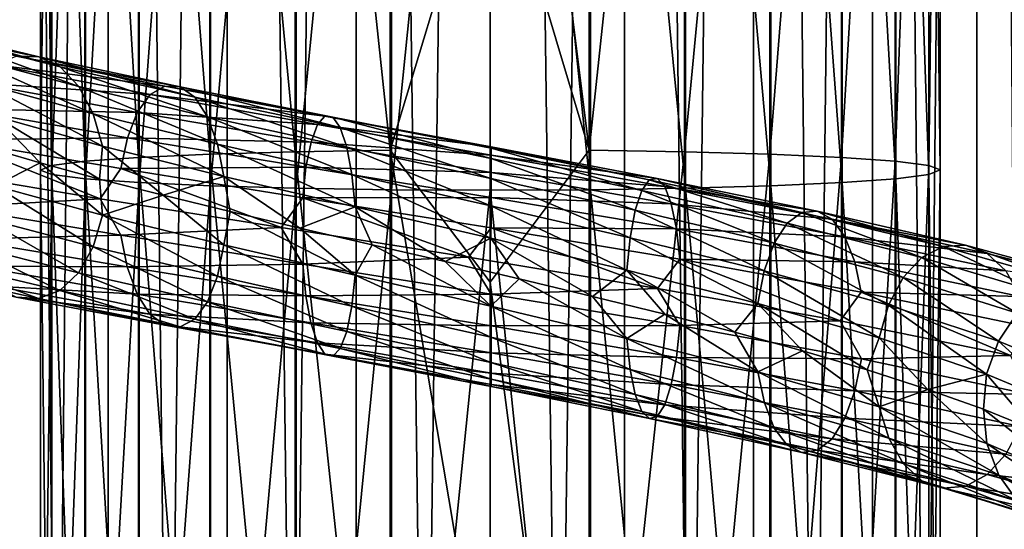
# Model space of a CAD drawing. Header units: metres. Extents: x -40 to 117, y -433 to 89.
# Tile 177 of 256: x -9 to 10, y -210 to -200. Entities that reach past the tile are written whole.
import ezdxf

# ---------------------------------------------------------------- set-up
doc = ezdxf.new("R2010")
doc.units = ezdxf.units.M
doc.layers.add('solid_506114_24501146', color=7, linetype='CONTINUOUS')
doc.layers.add('solid_506114_24501146_02', color=7, linetype='CONTINUOUS')

msp = doc.modelspace()

# ---------------------------------------------------------------- linework, layer by layer
at = {"layer": 'solid_506114_24501146'}
for points in [[(0, -315.351715, 287.333771), (0, -120.55674, 252.986145), (-2.536174, -120.600121, 252.740158)], [(2.536174, -315.395081, 287.087769), (2.536174, -120.600121, 252.740158), (0, -120.55674, 252.986145)], [(2.536174, -315.395081, 287.087769), (0, -120.55674, 252.986145), (0, -315.351715, 287.333771)], [(-4.974885, -315.52356, 286.359222), (-4.974885, -120.728577, 252.011612), (-7.222413, -120.937187, 250.828537)], [(-2.536174, -315.395081, 287.087769), (-2.536174, -120.600121, 252.740158), (-4.974885, -120.728577, 252.011612)], [(-4.974885, -315.52356, 286.359222), (-2.536174, -315.395081, 287.087769), (-4.974885, -120.728577, 252.011612)], [(-2.536174, -315.395081, 287.087769), (0, -315.351715, 287.333771), (-2.536174, -120.600121, 252.740158)], [(4.974885, -315.52356, 286.359222), (4.974885, -120.728577, 252.011612), (2.536174, -120.600121, 252.740158)], [(2.536174, -315.395081, 287.087769), (4.974885, -315.52356, 286.359222), (2.536174, -120.600121, 252.740158)], [(7.222413, -315.732147, 285.176147), (7.222413, -120.937187, 250.828537), (4.974885, -120.728577, 252.011612)], [(4.974885, -315.52356, 286.359222), (7.222413, -315.732147, 285.176147), (4.974885, -120.728577, 252.011612)], [(-7.222413, -315.732147, 285.176147), (-7.222413, -120.937187, 250.828537), (-9.192389, -121.217926, 249.236389)], [(-7.222413, -315.732147, 285.176147), (-4.974885, -315.52356, 286.359222), (-7.222413, -120.937187, 250.828537)], [(9.192389, -316.012909, 283.583984), (9.192389, -121.217926, 249.236389), (7.222413, -120.937187, 250.828537)], [(7.222413, -315.732147, 285.176147), (9.192389, -316.012909, 283.583984), (7.222413, -120.937187, 250.828537)], [(-9.192389, -316.012909, 283.583984), (-7.222413, -315.732147, 285.176147), (-9.192389, -121.217926, 249.236389)], [(-9.192389, -319.205383, 265.478516), (-9.192389, -124.410408, 231.13092), (-7.222413, -124.691147, 229.538757)], [(-7.222413, -319.486115, 263.886383), (-9.192389, -319.205383, 265.478516), (-7.222413, -124.691147, 229.538757)], [(-7.222413, -319.486115, 263.886383), (-7.222413, -124.691147, 229.538757), (-4.974885, -124.899757, 228.355682)], [(4.974885, -319.694733, 262.703278), (4.974885, -124.899757, 228.355682), (7.222413, -124.691147, 229.538757)], [(7.222413, -319.486115, 263.886383), (4.974885, -319.694733, 262.703278), (7.222413, -124.691147, 229.538757)], [(-4.974885, -319.694733, 262.703278), (-7.222413, -319.486115, 263.886383), (-4.974885, -124.899757, 228.355682)], [(-4.974885, -319.694733, 262.703278), (-4.974885, -124.899757, 228.355682), (-2.536174, -125.028221, 227.627151)], [(-2.536174, -319.823181, 261.974762), (-4.974885, -319.694733, 262.703278), (-2.536174, -125.028221, 227.627151)], [(-2.536174, -319.823181, 261.974762), (-2.536174, -125.028221, 227.627151), (0, -125.071594, 227.381149)], [(0, -319.866577, 261.72876), (0, -125.071594, 227.381149), (2.536174, -125.028221, 227.627151)], [(2.536174, -319.823181, 261.974762), (0, -319.866577, 261.72876), (2.536174, -125.028221, 227.627151)], [(2.536174, -319.823181, 261.974762), (2.536174, -125.028221, 227.627151), (4.974885, -124.899757, 228.355682)], [(4.974885, -319.694733, 262.703278), (2.536174, -319.823181, 261.974762), (4.974885, -124.899757, 228.355682)], [(0, -319.866577, 261.72876), (-2.536174, -319.823181, 261.974762), (0, -125.071594, 227.381149)], [(-6.634851, -203.452148, 996.284058), (-5.284738, -203.512497, 997.627563), (-5.284738, -185.295685, 997.133667)], [(-6.634851, -185.356018, 995.790161), (-6.634851, -203.452148, 996.284058), (-5.284738, -185.295685, 997.133667)], [(-5.284738, -203.512497, 997.627563), (-3.669097, -203.557816, 998.636841), (-3.669097, -185.250366, 998.142883)], [(-5.284738, -185.295685, 997.133667), (-5.284738, -203.512497, 997.627563), (-3.669097, -185.250366, 998.142883)], [(-3.669097, -203.557816, 998.636841), (-1.869106, -203.585846, 999.261108), (-1.869106, -185.222321, 998.76709)], [(-3.669097, -185.250366, 998.142883), (-3.669097, -203.557816, 998.636841), (-1.869106, -185.222321, 998.76709)], [(-1.869106, -203.585846, 999.261108), (0, -203.595245, 999.468994), (0, -185.213043, 998.974976)], [(-1.869106, -185.222321, 998.76709), (-1.869106, -203.585846, 999.261108), (0, -185.213043, 998.974976)], [(0, -185.213043, 998.974976), (1.891428, -203.585678, 999.256042), (1.891428, -185.22261, 998.762024)], [(0, -185.213043, 998.974976), (0, -203.595245, 999.468994), (1.891428, -203.585678, 999.256042)], [(1.891428, -185.22261, 998.762024), (3.68973, -203.557419, 998.626953), (3.68973, -185.250854, 998.132935)], [(1.891428, -185.22261, 998.762024), (1.891428, -203.585678, 999.256042), (3.68973, -203.557419, 998.626953)], [(3.68973, -185.250854, 998.132935), (5.302645, -203.511887, 997.613342), (5.302645, -185.296356, 997.119385)], [(3.68973, -185.250854, 998.132935), (3.68973, -203.557419, 998.626953), (5.302645, -203.511887, 997.613342)], [(5.302645, -185.296356, 997.119385), (6.649134, -203.45137, 996.266174), (6.649134, -185.356842, 995.772278)], [(5.302645, -185.296356, 997.119385), (5.302645, -203.511887, 997.613342), (6.649134, -203.45137, 996.266174)], [(-8.283906, -203.299149, 992.877502), (-7.651602, -203.379822, 994.673706), (-7.651602, -185.428329, 994.179871)], [(-8.283906, -185.508972, 992.383728), (-8.283906, -203.299149, 992.877502), (-7.651602, -185.428329, 994.179871)], [(-7.651602, -203.379822, 994.673706), (-6.634851, -203.452148, 996.284058), (-6.634851, -185.356018, 995.790161)], [(-7.651602, -185.428329, 994.179871), (-7.651602, -203.379822, 994.673706), (-6.634851, -185.356018, 995.790161)], [(-8.499992, -203.214172, 990.985596), (-8.283906, -203.299149, 992.877502), (-8.283906, -185.508972, 992.383728)], [(-8.499992, -185.593933, 990.491943), (-8.499992, -203.214172, 990.985596), (-8.283906, -185.508972, 992.383728)], [(-8.289004, -203.129166, 989.09314), (-8.499992, -203.214172, 990.985596), (-8.499992, -185.593933, 990.491943)], [(-8.289004, -185.678894, 988.599609), (-8.289004, -203.129166, 989.09314), (-8.499992, -185.593933, 990.491943)], [(-7.661542, -203.048401, 987.295166), (-8.289004, -203.129166, 989.09314), (-8.289004, -185.678894, 988.599609)], [(-7.661542, -185.759628, 986.801697), (-7.661542, -203.048401, 987.295166), (-8.289004, -185.678894, 988.599609)], [(-6.649134, -202.975937, 985.682068), (-7.661542, -203.048401, 987.295166), (-7.661542, -185.759628, 986.801697)], [(-6.649134, -185.832047, 985.18866), (-6.649134, -202.975937, 985.682068), (-7.661542, -185.759628, 986.801697)], [(-5.302645, -202.915421, 984.334839), (-6.649134, -202.975937, 985.682068), (-6.649134, -185.832047, 985.18866)], [(-5.302645, -185.892532, 983.841492), (-5.302645, -202.915421, 984.334839), (-6.649134, -185.832047, 985.18866)], [(6.634851, -185.83287, 985.170776), (5.284738, -202.91481, 984.320557), (5.284738, -185.893204, 983.827209)], [(6.634851, -185.83287, 985.170776), (6.634851, -202.975159, 985.664185), (5.284738, -202.91481, 984.320557)], [(7.651602, -185.760559, 986.781128), (6.634851, -202.975159, 985.664185), (6.634851, -185.83287, 985.170776)], [(7.651602, -185.760559, 986.781128), (7.651602, -203.047485, 987.274597), (6.634851, -202.975159, 985.664185)], [(-3.68973, -202.869888, 983.321167), (-5.302645, -202.915421, 984.334839), (-5.302645, -185.892532, 983.841492)], [(-3.68973, -185.938049, 982.827881), (-3.68973, -202.869888, 983.321167), (-5.302645, -185.892532, 983.841492)], [(-1.891428, -202.841614, 982.692078), (-3.68973, -202.869888, 983.321167), (-3.68973, -185.938049, 982.827881)], [(-1.891428, -185.966278, 982.198792), (-1.891428, -202.841614, 982.692078), (-3.68973, -185.938049, 982.827881)], [(-1.891428, -185.966278, 982.198792), (0, -196.584595, 982.469543), (-1.891428, -202.841614, 982.692078)], [(0, -187.845764, 982.113892), (1.869106, -185.966568, 982.193726), (1.869106, -202.841446, 982.687012)], [(3.669097, -185.938538, 982.817993), (1.869106, -202.841446, 982.687012), (1.869106, -185.966568, 982.193726)], [(3.669097, -185.938538, 982.817993), (3.669097, -202.869476, 983.311279), (1.869106, -202.841446, 982.687012)], [(5.284738, -185.893204, 983.827209), (3.669097, -202.869476, 983.311279), (3.669097, -185.938538, 982.817993)], [(5.284738, -185.893204, 983.827209), (5.284738, -202.91481, 984.320557), (3.669097, -202.869476, 983.311279)], [(0, -196.584595, 982.469543), (0, -187.845764, 982.113892), (1.869106, -202.841446, 982.687012)], [(-1.891428, -202.841614, 982.692078), (0, -196.584595, 982.469543), (0, -205.330551, 982.425781)], [(0, -205.330551, 982.425781), (0, -196.584595, 982.469543), (1.869106, -202.841446, 982.687012)], [(-8.533334, -201.073074, 979.697937), (-8.956126, -201.060852, 979.036072), (-11.440373, -200.492294, 980.986755)], [(-10.900307, -200.501114, 981.557007), (-8.533334, -201.073074, 979.697937), (-11.440373, -200.492294, 980.986755)], [(-8.128775, -201.264832, 980.328064), (-8.533334, -201.073074, 979.697937), (-10.900307, -200.501114, 981.557007)], [(-10.383531, -200.69133, 982.100037), (-8.128775, -201.264832, 980.328064), (-10.900307, -200.501114, 981.557007)], [(-7.777669, -201.634277, 980.87085), (-8.128775, -201.264832, 980.328064), (-10.383531, -200.69133, 982.100037)], [(-9.935036, -201.061111, 982.56781), (-7.777669, -201.634277, 980.87085), (-10.383531, -200.69133, 982.100037)], [(-7.50481, -202.150528, 981.287048), (-7.777669, -201.634277, 980.87085), (-9.935036, -201.061111, 982.56781)], [(-9.586492, -201.579422, 982.926453), (-7.50481, -202.150528, 981.287048), (-9.935036, -201.061111, 982.56781)], [(-8.956126, -201.060852, 979.036072), (-6.150393, -201.627258, 977.58783), (-9.361011, -201.22731, 978.399109)], [(-5.860051, -201.642975, 978.317505), (-6.150393, -201.627258, 977.58783), (-8.956126, -201.060852, 979.036072)], [(-8.533334, -201.073074, 979.697937), (-5.860051, -201.642975, 978.317505), (-8.956126, -201.060852, 979.036072)], [(-5.582229, -201.836823, 979.011963), (-5.860051, -201.642975, 978.317505), (-8.533334, -201.073074, 979.697937)], [(-8.128775, -201.264832, 980.328064), (-5.582229, -201.836823, 979.011963), (-8.533334, -201.073074, 979.697937)], [(-9.361011, -201.22731, 978.399109), (-6.428437, -201.78891, 976.885376), (-9.712729, -201.569427, 977.841736)], [(-6.150393, -201.627258, 977.58783), (-6.428437, -201.78891, 976.885376), (-9.361011, -201.22731, 978.399109)], [(-5.341117, -202.206818, 979.609924), (-5.582229, -201.836823, 979.011963), (-8.128775, -201.264832, 980.328064)], [(-7.777669, -201.634277, 980.87085), (-5.341117, -202.206818, 979.609924), (-8.128775, -201.264832, 980.328064)], [(-9.712729, -201.569427, 977.841736), (-6.669971, -202.125061, 976.270569), (-9.986374, -202.056931, 977.402771)], [(-6.428437, -201.78891, 976.885376), (-6.669971, -202.125061, 976.270569), (-9.712729, -201.569427, 977.841736)], [(-7.328373, -202.763657, 981.548401), (-7.50481, -202.150528, 981.287048), (-9.586492, -201.579422, 982.926453)], [(-9.361115, -202.19606, 983.151428), (-7.328373, -202.763657, 981.548401), (-9.586492, -201.579422, 982.926453)], [(-5.153738, -202.722183, 980.068359), (-5.341117, -202.206818, 979.609924), (-7.777669, -201.634277, 980.87085)], [(-7.50481, -202.150528, 981.287048), (-5.153738, -202.722183, 980.068359), (-7.777669, -201.634277, 980.87085)], [(-6.150393, -201.627258, 977.58783), (-3.123548, -202.19751, 976.692261), (-6.428437, -201.78891, 976.885376)], [(-2.976095, -202.216553, 977.463501), (-3.123548, -202.19751, 976.692261), (-6.150393, -201.627258, 977.58783)], [(-5.860051, -201.642975, 978.317505), (-2.976095, -202.216553, 977.463501), (-6.150393, -201.627258, 977.58783)], [(-2.835, -202.412796, 978.197205), (-2.976095, -202.216553, 977.463501), (-5.860051, -201.642975, 978.317505)], [(-5.582229, -201.836823, 979.011963), (-2.835, -202.412796, 978.197205), (-5.860051, -201.642975, 978.317505)], [(-6.428437, -201.78891, 976.885376), (-3.264756, -202.355087, 975.949402), (-6.669971, -202.125061, 976.270569)], [(-3.123548, -202.19751, 976.692261), (-3.264756, -202.355087, 975.949402), (-6.428437, -201.78891, 976.885376)], [(-2.712548, -202.784088, 978.828613), (-2.835, -202.412796, 978.197205), (-5.582229, -201.836823, 979.011963)], [(-5.341117, -202.206818, 979.609924), (-2.712548, -202.784088, 978.828613), (-5.582229, -201.836823, 979.011963)], [(-9.986374, -202.056931, 977.402771), (-6.857889, -202.605804, 975.786255), (-10.163758, -202.642487, 977.110657)], [(-6.669971, -202.125061, 976.270569), (-6.857889, -202.605804, 975.786255), (-9.986374, -202.056931, 977.402771)], [(-9.361115, -202.19606, 983.151428), (-9.544017, -202.772568, 983.475769), (-8.507205, -203.079239, 982.533325)], [(-9.361115, -202.19606, 983.151428), (-8.507205, -203.079239, 982.533325), (-7.38283, -203.385147, 981.703552)], [(-9.361115, -202.19606, 983.151428), (-7.38283, -203.385147, 981.703552), (-7.328373, -202.763657, 981.548401)], [(-5.032574, -203.333084, 980.35614), (-5.153738, -202.722183, 980.068359), (-7.50481, -202.150528, 981.287048)], [(-7.328373, -202.763657, 981.548401), (-5.032574, -203.333084, 980.35614), (-7.50481, -202.150528, 981.287048)], [(-6.669971, -202.125061, 976.270569), (-3.387422, -202.6866, 975.29895), (-6.857889, -202.605804, 975.786255)], [(-3.264756, -202.355087, 975.949402), (-3.387422, -202.6866, 975.29895), (-6.669971, -202.125061, 976.270569)], [(-2.617386, -203.299637, 979.312378), (-2.712548, -202.784088, 978.828613), (-5.341117, -202.206818, 979.609924)], [(-5.153738, -202.722183, 980.068359), (-2.617386, -203.299637, 979.312378), (-5.341117, -202.206818, 979.609924)], [(-3.123548, -202.19751, 976.692261), (0.015003, -202.777832, 976.381775), (-3.264756, -202.355087, 975.949402)], [(0.014294, -202.799713, 977.166931), (0.015003, -202.777832, 976.381775), (-3.123548, -202.19751, 976.692261)], [(-2.976095, -202.216553, 977.463501), (0.014294, -202.799713, 977.166931), (-3.123548, -202.19751, 976.692261)], [(0.013617, -202.998398, 977.91333), (0.014294, -202.799713, 977.166931), (-2.976095, -202.216553, 977.463501)], [(-2.835, -202.412796, 978.197205), (0.013617, -202.998398, 977.91333), (-2.976095, -202.216553, 977.463501)], [(-3.264756, -202.355087, 975.949402), (0.015681, -202.932373, 975.625061), (-3.387422, -202.6866, 975.29895)], [(0.015003, -202.777832, 976.381775), (0.015681, -202.932373, 975.625061), (-3.264756, -202.355087, 975.949402)], [(0.013028, -203.371552, 978.555176), (0.013617, -202.998398, 977.91333), (-2.835, -202.412796, 978.197205)], [(-2.712548, -202.784088, 978.828613), (0.013028, -203.371552, 978.555176), (-2.835, -202.412796, 978.197205)], [(-6.857889, -202.605804, 975.786255), (-6.979703, -203.184433, 975.463928), (-10.163758, -202.642487, 977.110657)], [(-6.857889, -202.605804, 975.786255), (-3.482858, -203.162415, 974.786133), (-6.979703, -203.184433, 975.463928)], [(-3.387422, -202.6866, 975.29895), (-3.482858, -203.162415, 974.786133), (-6.857889, -202.605804, 975.786255)], [(-10.163758, -202.642487, 977.110657), (-7.369199, -203.758606, 975.478943), (-10.515884, -203.228104, 977.184326)], [(-10.163758, -202.642487, 977.110657), (-6.979703, -203.184433, 975.463928), (-7.369199, -203.758606, 975.478943)], [(-9.362523, -203.511032, 983.115356), (-8.507205, -203.079239, 982.533325), (-9.544017, -202.772568, 983.475769)], [(-7.328373, -202.763657, 981.548401), (-7.38283, -203.385147, 981.703552), (-6.183871, -203.690979, 980.995483)], [(-7.328373, -202.763657, 981.548401), (-6.183871, -203.690979, 980.995483), (-5.032574, -203.333084, 980.35614)], [(-2.555851, -203.909653, 979.615662), (-2.617386, -203.299637, 979.312378), (-5.153738, -202.722183, 980.068359)], [(-5.032574, -203.333084, 980.35614), (-2.555851, -203.909653, 979.615662), (-5.153738, -202.722183, 980.068359)], [(-3.387422, -202.6866, 975.29895), (0.01627, -203.260849, 974.961914), (-3.482858, -203.162415, 974.786133)], [(0.015681, -202.932373, 975.625061), (0.01627, -203.260849, 974.961914), (-3.387422, -202.6866, 975.29895)], [(0.012571, -203.888245, 979.046265), (0.013028, -203.371552, 978.555176), (-2.712548, -202.784088, 978.828613)], [(-2.617386, -203.299637, 979.312378), (0.012571, -203.888245, 979.046265), (-2.712548, -202.784088, 978.828613)], [(0.013617, -202.998398, 977.91333), (2.862184, -203.59906, 978.169556), (0.014294, -202.799713, 977.166931)], [(0.014294, -202.799713, 977.166931), (3.004632, -203.398117, 977.437378), (0.015003, -202.777832, 976.381775)], [(2.862184, -203.59906, 978.169556), (3.004632, -203.398117, 977.437378), (0.014294, -202.799713, 977.166931)], [(0.015003, -202.777832, 976.381775), (3.153499, -203.374146, 976.666504), (0.015681, -202.932373, 975.625061)], [(3.004632, -203.398117, 977.437378), (3.153499, -203.374146, 976.666504), (0.015003, -202.777832, 976.381775)], [(-6.649134, -202.975937, 985.682068), (-6.649134, -220.096741, 984.664856), (-7.661542, -203.048401, 987.295166)], [(-5.302645, -202.915421, 984.334839), (-5.302645, -219.91568, 983.32843), (-6.649134, -202.975937, 985.682068)], [(-5.302645, -219.91568, 983.32843), (-6.649134, -220.096741, 984.664856), (-6.649134, -202.975937, 985.682068)], [(-3.68973, -202.869888, 983.321167), (-3.68973, -219.779465, 982.322876), (-5.302645, -202.915421, 984.334839)], [(-3.68973, -219.779465, 982.322876), (-5.302645, -219.91568, 983.32843), (-5.302645, -202.915421, 984.334839)], [(-1.891428, -202.841614, 982.692078), (-1.891428, -219.694901, 981.698792), (-3.68973, -202.869888, 983.321167)], [(-1.891428, -219.694901, 981.698792), (-3.68973, -219.779465, 982.322876), (-3.68973, -202.869888, 983.321167)], [(-1.891428, -202.841614, 982.692078), (0, -205.330551, 982.425781), (0, -214.065384, 981.982788)], [(-1.891428, -202.841614, 982.692078), (0, -214.065384, 981.982788), (-1.891428, -219.694901, 981.698792)], [(0, -205.330551, 982.425781), (1.869106, -202.841446, 982.687012), (1.869106, -219.69429, 981.693787)], [(0.015681, -202.932373, 975.625061), (3.296061, -203.526978, 975.922974), (0.01627, -203.260849, 974.961914)], [(3.153499, -203.374146, 976.666504), (3.296061, -203.526978, 975.922974), (0.015681, -202.932373, 975.625061)], [(3.669097, -202.869476, 983.311279), (1.869106, -219.69429, 981.693787), (1.869106, -202.841446, 982.687012)], [(3.669097, -202.869476, 983.311279), (3.669097, -219.778183, 982.313049), (1.869106, -219.69429, 981.693787)], [(5.284738, -202.91481, 984.320557), (3.669097, -219.778183, 982.313049), (3.669097, -202.869476, 983.311279)], [(5.284738, -202.91481, 984.320557), (5.284738, -219.913803, 983.31427), (3.669097, -219.778183, 982.313049)], [(6.634851, -202.975159, 985.664185), (5.284738, -219.913803, 983.31427), (5.284738, -202.91481, 984.320557)], [(6.634851, -202.975159, 985.664185), (6.634851, -220.09436, 984.647156), (5.284738, -219.913803, 983.31427)], [(7.651602, -203.047485, 987.274597), (6.634851, -220.09436, 984.647156), (6.634851, -202.975159, 985.664185)], [(-9.362523, -203.511032, 983.115356), (-7.329476, -204.06752, 981.50824), (-8.507205, -203.079239, 982.533325)], [(-7.329476, -204.06752, 981.50824), (-7.38283, -203.385147, 981.703552), (-8.507205, -203.079239, 982.533325)], [(-8.289004, -203.129166, 989.09314), (-8.289004, -220.55513, 988.048645), (-8.499992, -203.214172, 990.985596)], [(-7.661542, -203.048401, 987.295166), (-7.661542, -220.313522, 986.265076), (-8.289004, -203.129166, 989.09314)], [(-7.661542, -220.313522, 986.265076), (-8.289004, -220.55513, 988.048645), (-8.289004, -203.129166, 989.09314)], [(-6.649134, -220.096741, 984.664856), (-7.661542, -220.313522, 986.265076), (-7.661542, -203.048401, 987.295166)], [(-3.482858, -203.162415, 974.786133), (-3.544723, -203.736282, 974.444641), (-6.979703, -203.184433, 975.463928)], [(-3.482858, -203.162415, 974.786133), (0.016728, -203.733887, 974.438599), (-3.544723, -203.736282, 974.444641)], [(0.01627, -203.260849, 974.961914), (0.016728, -203.733887, 974.438599), (-3.482858, -203.162415, 974.786133)], [(0.013028, -203.371552, 978.555176), (2.738558, -203.974396, 978.79834), (0.013617, -202.998398, 977.91333)], [(2.738558, -203.974396, 978.79834), (2.862184, -203.59906, 978.169556), (0.013617, -202.998398, 977.91333)], [(7.651602, -203.047485, 987.274597), (7.651602, -220.31076, 986.244629), (6.634851, -220.09436, 984.647156)], [(-10.515884, -203.228104, 977.184326), (-7.369199, -203.758606, 975.478943), (-10.164862, -203.915634, 977.071411)], [(-8.499992, -203.214172, 990.985596), (-8.499992, -220.809448, 989.925964), (-8.283906, -203.299149, 992.877502)], [(-8.289004, -220.55513, 988.048645), (-8.499992, -220.809448, 989.925964), (-8.499992, -203.214172, 990.985596)], [(-8.499992, -220.809448, 989.925964), (-8.283906, -221.063675, 991.802673), (-8.283906, -203.299149, 992.877502)], [(-8.283906, -203.299149, 992.877502), (-8.283906, -221.063675, 991.802673), (-7.651602, -203.379822, 994.673706)], [(-6.979703, -203.184433, 975.463928), (-3.951394, -204.301895, 974.388184), (-7.369199, -203.758606, 975.478943)], [(-6.979703, -203.184433, 975.463928), (-3.544723, -203.736282, 974.444641), (-3.951394, -204.301895, 974.388184)], [(-5.032574, -203.333084, 980.35614), (-6.183871, -203.690979, 980.995483), (-4.918438, -203.998703, 980.414246)], [(-5.032574, -203.333084, 980.35614), (-4.918438, -203.998703, 980.414246), (-3.596134, -204.31012, 979.963684)], [(-5.032574, -203.333084, 980.35614), (-3.596134, -204.31012, 979.963684), (-2.555851, -203.909653, 979.615662)], [(0.012276, -204.498642, 979.353455), (0.012571, -203.888245, 979.046265), (-2.617386, -203.299637, 979.312378)], [(-2.555851, -203.909653, 979.615662), (0.012276, -204.498642, 979.353455), (-2.617386, -203.299637, 979.312378)], [(0.01627, -203.260849, 974.961914), (3.419903, -203.854324, 975.270569), (0.016728, -203.733887, 974.438599)], [(3.296061, -203.526978, 975.922974), (3.419903, -203.854324, 975.270569), (0.01627, -203.260849, 974.961914)], [(-9.589111, -204.114304, 982.857056), (-7.506861, -204.663452, 981.209717), (-9.362523, -203.511032, 983.115356)], [(-7.506861, -204.663452, 981.209717), (-7.329476, -204.06752, 981.50824), (-9.362523, -203.511032, 983.115356)], [(-8.283906, -221.063675, 991.802673), (-7.651602, -221.305054, 993.584534), (-7.651602, -203.379822, 994.673706)], [(-7.651602, -203.379822, 994.673706), (-7.651602, -221.305054, 993.584534), (-6.634851, -203.452148, 996.284058)], [(-7.651602, -221.305054, 993.584534), (-6.634851, -221.521439, 995.182007), (-6.634851, -203.452148, 996.284058)], [(-7.329476, -204.06752, 981.50824), (-6.183871, -203.690979, 980.995483), (-7.38283, -203.385147, 981.703552)], [(-6.634851, -203.452148, 996.284058), (-6.634851, -221.521439, 995.182007), (-5.284738, -203.512497, 997.627563)], [(-6.634851, -221.521439, 995.182007), (-5.284738, -221.701981, 996.514771), (-5.284738, -203.512497, 997.627563)], [(-5.284738, -203.512497, 997.627563), (-5.284738, -221.701981, 996.514771), (-3.669097, -203.557816, 998.636841)], [(0.012571, -203.888245, 979.046265), (2.642483, -204.493042, 979.278564), (0.013028, -203.371552, 978.555176)], [(2.642483, -204.493042, 979.278564), (2.738558, -203.974396, 978.79834), (0.013028, -203.371552, 978.555176)], [(2.862184, -203.59906, 978.169556), (5.607601, -204.21962, 978.955566), (3.004632, -203.398117, 977.437378)], [(3.004632, -203.398117, 977.437378), (5.886685, -204.016891, 978.26416), (3.153499, -203.374146, 976.666504)], [(5.607601, -204.21962, 978.955566), (5.886685, -204.016891, 978.26416), (3.004632, -203.398117, 977.437378)], [(3.153499, -203.374146, 976.666504), (6.178347, -203.991837, 977.535278), (3.296061, -203.526978, 975.922974)], [(5.886685, -204.016891, 978.26416), (6.178347, -203.991837, 977.535278), (3.153499, -203.374146, 976.666504)], [(3.296061, -203.526978, 975.922974), (6.457655, -204.144501, 976.831299), (3.419903, -203.854324, 975.270569)], [(6.178347, -203.991837, 977.535278), (6.457655, -204.144501, 976.831299), (3.296061, -203.526978, 975.922974)], [(3.68973, -203.557419, 998.626953), (5.302645, -221.700104, 996.50061), (5.302645, -203.511887, 997.613342)], [(5.302645, -203.511887, 997.613342), (6.649134, -221.519058, 995.164246), (6.649134, -203.45137, 996.266174)], [(5.302645, -203.511887, 997.613342), (5.302645, -221.700104, 996.50061), (6.649134, -221.519058, 995.164246)], [(-7.329476, -204.06752, 981.50824), (-5.033332, -204.628677, 980.311829), (-6.183871, -203.690979, 980.995483)], [(-5.033332, -204.628677, 980.311829), (-4.918438, -203.998703, 980.414246), (-6.183871, -203.690979, 980.995483)], [(-5.284738, -221.701981, 996.514771), (-3.669097, -221.837601, 997.51593), (-3.669097, -203.557816, 998.636841)], [(-3.669097, -203.557816, 998.636841), (-3.669097, -221.837601, 997.51593), (-1.869106, -203.585846, 999.261108)], [(-3.669097, -221.837601, 997.51593), (-1.869106, -221.921478, 998.135193), (-1.869106, -203.585846, 999.261108)], [(-1.869106, -203.585846, 999.261108), (-1.869106, -221.921478, 998.135193), (0, -203.595245, 999.468994)], [(-1.869106, -221.921478, 998.135193), (0, -221.949493, 998.341431), (0, -203.595245, 999.468994)], [(0, -203.595245, 999.468994), (1.891428, -221.920868, 998.130188), (1.891428, -203.585678, 999.256042)], [(0, -203.595245, 999.468994), (0, -221.949493, 998.341431), (1.891428, -221.920868, 998.130188)], [(1.891428, -203.585678, 999.256042), (3.68973, -221.836319, 997.506104), (3.68973, -203.557419, 998.626953)], [(1.891428, -203.585678, 999.256042), (1.891428, -221.920868, 998.130188), (3.68973, -221.836319, 997.506104)], [(2.738558, -203.974396, 978.79834), (5.365393, -204.597244, 979.548279), (2.862184, -203.59906, 978.169556)], [(5.365393, -204.597244, 979.548279), (5.607601, -204.21962, 978.955566), (2.862184, -203.59906, 978.169556)], [(3.68973, -203.557419, 998.626953), (3.68973, -221.836319, 997.506104), (5.302645, -221.700104, 996.50061)], [(-7.369199, -203.758606, 975.478943), (-6.980461, -204.446167, 975.420837), (-10.164862, -203.915634, 977.071411)], [(-10.164862, -203.915634, 977.071411), (-6.980461, -204.446167, 975.420837), (-9.988424, -204.517975, 977.327026)], [(-7.369199, -203.758606, 975.478943), (-3.951394, -204.301895, 974.388184), (-6.980461, -204.446167, 975.420837)], [(-3.544723, -203.736282, 974.444641), (-0.411053, -204.861069, 973.95575), (-3.951394, -204.301895, 974.388184)], [(-2.555851, -203.909653, 979.615662), (-3.596134, -204.31012, 979.963684), (-2.233831, -204.625443, 979.650085)], [(0.016728, -203.733887, 974.438599), (0.017025, -204.305389, 974.089417), (-3.544723, -203.736282, 974.444641)], [(-3.544723, -203.736282, 974.444641), (0.017025, -204.305389, 974.089417), (-0.411053, -204.861069, 973.95575)], [(-2.555851, -203.909653, 979.615662), (-2.233831, -204.625443, 979.650085), (-0.851178, -204.944305, 979.478638)], [(-2.555851, -203.909653, 979.615662), (-0.851178, -204.944305, 979.478638), (0.012276, -204.498642, 979.353455)], [(0.012276, -204.498642, 979.353455), (2.580359, -205.104996, 979.57782), (0.012571, -203.888245, 979.046265)], [(2.580359, -205.104996, 979.57782), (2.642483, -204.493042, 979.278564), (0.012571, -203.888245, 979.046265)], [(0.016728, -203.733887, 974.438599), (3.516255, -204.326874, 974.754944), (0.017025, -204.305389, 974.089417)], [(3.419903, -203.854324, 975.270569), (3.516255, -204.326874, 974.754944), (0.016728, -203.733887, 974.438599)], [(3.419903, -203.854324, 975.270569), (6.700287, -204.472778, 976.212646), (3.516255, -204.326874, 974.754944)], [(6.457655, -204.144501, 976.831299), (6.700287, -204.472778, 976.212646), (3.419903, -203.854324, 975.270569)], [(-7.506861, -204.663452, 981.209717), (-5.155146, -205.218735, 979.983154), (-7.329476, -204.06752, 981.50824)], [(-5.155146, -205.218735, 979.983154), (-5.033332, -204.628677, 980.311829), (-7.329476, -204.06752, 981.50824)], [(-5.033332, -204.628677, 980.311829), (-2.556236, -205.200073, 979.567261), (-4.918438, -203.998703, 980.414246)], [(-2.556236, -205.200073, 979.567261), (-3.596134, -204.31012, 979.963684), (-4.918438, -203.998703, 980.414246)], [(2.642483, -204.493042, 979.278564), (5.177163, -205.118454, 979.999756), (2.738558, -203.974396, 978.79834)], [(5.177163, -205.118454, 979.999756), (5.365393, -204.597244, 979.548279), (2.738558, -203.974396, 978.79834)], [(5.607601, -204.21962, 978.955566), (8.151941, -204.86412, 980.243103), (5.886685, -204.016891, 978.26416)], [(5.886685, -204.016891, 978.26416), (8.557654, -204.660294, 979.617554), (6.178347, -203.991837, 977.535278)], [(8.151941, -204.86412, 980.243103), (8.557654, -204.660294, 979.617554), (5.886685, -204.016891, 978.26416)], [(6.178347, -203.991837, 977.535278), (8.981651, -204.635391, 978.956848), (6.457655, -204.144501, 976.831299)], [(8.557654, -204.660294, 979.617554), (8.981651, -204.635391, 978.956848), (6.178347, -203.991837, 977.535278)], [(-9.938659, -204.611877, 982.470642), (-7.780505, -205.153107, 980.762573), (-9.589111, -204.114304, 982.857056)], [(-7.780505, -205.153107, 980.762573), (-7.506861, -204.663452, 981.209717), (-9.589111, -204.114304, 982.857056)], [(5.365393, -204.597244, 979.548279), (7.799836, -205.243927, 980.778015), (5.607601, -204.21962, 978.955566)], [(7.799836, -205.243927, 980.778015), (8.151941, -204.86412, 980.243103), (5.607601, -204.21962, 978.955566)], [(6.457655, -204.144501, 976.831299), (9.38769, -204.789612, 978.317505), (6.700287, -204.472778, 976.212646)], [(8.981651, -204.635391, 978.956848), (9.38769, -204.789612, 978.317505), (6.457655, -204.144501, 976.831299)], [(-6.980461, -204.446167, 975.420837), (-6.859297, -205.045181, 975.703003), (-9.988424, -204.517975, 977.327026)], [(-3.951394, -204.301895, 974.388184), (-3.545108, -204.990936, 974.397583), (-6.980461, -204.446167, 975.420837)], [(-6.980461, -204.446167, 975.420837), (-3.545108, -204.990936, 974.397583), (-6.859297, -205.045181, 975.703003)], [(-3.951394, -204.301895, 974.388184), (-0.411053, -204.861069, 973.95575), (-3.545108, -204.990936, 974.397583)], [(-2.556236, -205.200073, 979.567261), (-2.233831, -204.625443, 979.650085), (-3.596134, -204.31012, 979.963684)], [(0.017025, -204.305389, 974.089417), (3.161202, -205.448486, 974.193176), (-0.411053, -204.861069, 973.95575)], [(0.017025, -204.305389, 974.089417), (3.578713, -204.898575, 974.409851), (3.161202, -205.448486, 974.193176)], [(3.516255, -204.326874, 974.754944), (3.578713, -204.898575, 974.409851), (0.017025, -204.305389, 974.089417)], [(3.516255, -204.326874, 974.754944), (6.889059, -204.947327, 975.722534), (3.578713, -204.898575, 974.409851)], [(6.700287, -204.472778, 976.212646), (6.889059, -204.947327, 975.722534), (3.516255, -204.326874, 974.754944)], [(6.700287, -204.472778, 976.212646), (9.740411, -205.121017, 977.754333), (6.889059, -204.947327, 975.722534)], [(9.38769, -204.789612, 978.317505), (9.740411, -205.121017, 977.754333), (6.700287, -204.472778, 976.212646)], [(-10.387937, -204.955002, 981.983276), (-8.132224, -205.488342, 980.19812), (-9.938659, -204.611877, 982.470642)], [(-9.988424, -204.517975, 977.327026), (-6.859297, -205.045181, 975.703003), (-9.715566, -205.031494, 977.735291)], [(-8.132224, -205.488342, 980.19812), (-7.780505, -205.153107, 980.762573), (-9.938659, -204.611877, 982.470642)], [(-7.780505, -205.153107, 980.762573), (-5.343064, -205.701874, 979.490723), (-7.506861, -204.663452, 981.209717)], [(-5.343064, -205.701874, 979.490723), (-5.155146, -205.218735, 979.983154), (-7.506861, -204.663452, 981.209717)], [(-5.155146, -205.218735, 979.983154), (-2.618101, -205.786026, 979.219299), (-5.033332, -204.628677, 980.311829)], [(-2.618101, -205.786026, 979.219299), (-2.556236, -205.200073, 979.567261), (-5.033332, -204.628677, 980.311829)], [(-2.556236, -205.200073, 979.567261), (0.012278, -205.787231, 979.300964), (-2.233831, -204.625443, 979.650085)], [(0.012278, -205.787231, 979.300964), (-0.851178, -204.944305, 979.478638), (-2.233831, -204.625443, 979.650085)], [(0.012276, -204.498642, 979.353455), (-0.851178, -204.944305, 979.478638), (0.542943, -205.26886, 979.450745)], [(0.012276, -204.498642, 979.353455), (0.542943, -205.26886, 979.450745), (1.932829, -205.59964, 979.565613)], [(0.012276, -204.498642, 979.353455), (1.932829, -205.59964, 979.565613), (2.580359, -205.104996, 979.57782)], [(2.580359, -205.104996, 979.57782), (5.055448, -205.733017, 980.27948), (2.642483, -204.493042, 979.278564)], [(5.055448, -205.733017, 980.27948), (5.177163, -205.118454, 979.999756), (2.642483, -204.493042, 979.278564)], [(5.177163, -205.118454, 979.999756), (7.526199, -205.768112, 981.183716), (5.365393, -204.597244, 979.548279)], [(7.526199, -205.768112, 981.183716), (7.799836, -205.243927, 980.778015), (5.365393, -204.597244, 979.548279)], [(-10.905128, -205.114777, 981.430664), (-8.537108, -205.641006, 979.557312), (-10.387937, -204.955002, 981.983276)], [(-8.537108, -205.641006, 979.557312), (-8.132224, -205.488342, 980.19812), (-10.387937, -204.955002, 981.983276)], [(-9.715566, -205.031494, 977.735291), (-6.671918, -205.557541, 976.153503), (-9.36446, -205.407303, 978.270447)], [(-6.859297, -205.045181, 975.703003), (-6.671918, -205.557541, 976.153503), (-9.715566, -205.031494, 977.735291)], [(-3.545108, -204.990936, 974.397583), (-3.483573, -205.588379, 974.695313), (-6.859297, -205.045181, 975.703003)], [(-0.411053, -204.861069, 973.95575), (0.017027, -205.557556, 974.038391), (-3.545108, -204.990936, 974.397583)], [(-3.545108, -204.990936, 974.397583), (0.017027, -205.557556, 974.038391), (-3.483573, -205.588379, 974.695313)], [(0.012278, -205.787231, 979.300964), (0.542943, -205.26886, 979.450745), (-0.851178, -204.944305, 979.478638)], [(-0.411053, -204.861069, 973.95575), (3.161202, -205.448486, 974.193176), (0.017027, -205.557556, 974.038391)], [(3.578713, -204.898575, 974.409851), (6.609333, -206.065262, 975.088379), (3.161202, -205.448486, 974.193176)], [(3.578713, -204.898575, 974.409851), (7.011427, -205.521835, 975.393066), (6.609333, -206.065262, 975.088379)], [(6.889059, -204.947327, 975.722534), (7.011427, -205.521835, 975.393066), (3.578713, -204.898575, 974.409851)], [(6.889059, -204.947327, 975.722534), (10.014834, -205.600052, 977.30658), (7.011427, -205.521835, 975.393066)], [(9.740411, -205.121017, 977.754333), (10.014834, -205.600052, 977.30658), (6.889059, -204.947327, 975.722534)], [(-8.959901, -205.612579, 978.895935), (-8.537108, -205.641006, 979.557312), (-10.905128, -205.114777, 981.430664)], [(-8.132224, -205.488342, 980.19812), (-5.584598, -206.030441, 978.868835), (-7.780505, -205.153107, 980.762573)], [(-5.584598, -206.030441, 978.868835), (-5.343064, -205.701874, 979.490723), (-7.780505, -205.153107, 980.762573)], [(-6.859297, -205.045181, 975.703003), (-3.483573, -205.588379, 974.695313), (-6.671918, -205.557541, 976.153503)], [(-5.343064, -205.701874, 979.490723), (-2.713537, -206.264374, 978.698486), (-5.155146, -205.218735, 979.983154)], [(-2.713537, -206.264374, 978.698486), (-2.618101, -205.786026, 979.219299), (-5.155146, -205.218735, 979.983154)], [(-2.618101, -205.786026, 979.219299), (0.012575, -206.371017, 978.945313), (-2.556236, -205.200073, 979.567261)], [(0.012575, -206.371017, 978.945313), (0.012278, -205.787231, 979.300964), (-2.556236, -205.200073, 979.567261)], [(2.580359, -205.104996, 979.57782), (1.932829, -205.59964, 979.565613), (3.296791, -205.935638, 979.820618)], [(2.580359, -205.104996, 979.57782), (3.296791, -205.935638, 979.820618), (4.623129, -206.278198, 980.213501)], [(2.580359, -205.104996, 979.57782), (4.623129, -206.278198, 980.213501), (5.055448, -205.733017, 980.27948)], [(5.055448, -205.733017, 980.27948), (7.349259, -206.386185, 981.432922), (5.177163, -205.118454, 979.999756)], [(7.349259, -206.386185, 981.432922), (7.526199, -205.768112, 981.183716), (5.177163, -205.118454, 979.999756)], [(-9.36446, -205.407303, 978.270447), (-6.430805, -205.934555, 976.743896), (-8.959901, -205.612579, 978.895935)], [(-6.671918, -205.557541, 976.153503), (-6.430805, -205.934555, 976.743896), (-9.36446, -205.407303, 978.270447)], [(0, -214.065384, 981.982788), (0, -205.330551, 982.425781), (1.869106, -219.69429, 981.693787)], [(0.012278, -205.787231, 979.300964), (2.580747, -206.395126, 979.521179), (0.542943, -205.26886, 979.450745)], [(2.580747, -206.395126, 979.521179), (1.932829, -205.59964, 979.565613), (0.542943, -205.26886, 979.450745)], [(-8.537108, -205.641006, 979.557312), (-5.862642, -206.17688, 978.16272), (-8.132224, -205.488342, 980.19812)], [(-5.862642, -206.17688, 978.16272), (-5.584598, -206.030441, 978.868835), (-8.132224, -205.488342, 980.19812)], [(-6.671918, -205.557541, 976.153503), (-3.388411, -206.100739, 975.171204), (-6.430805, -205.934555, 976.743896)], [(-3.483573, -205.588379, 974.695313), (-3.388411, -206.100739, 975.171204), (-6.671918, -205.557541, 976.153503)], [(0.017027, -205.557556, 974.038391), (0.016732, -206.155121, 974.340088), (-3.483573, -205.588379, 974.695313)], [(-3.483573, -205.588379, 974.695313), (0.016732, -206.155121, 974.340088), (-3.388411, -206.100739, 975.171204)], [(0.017027, -205.557556, 974.038391), (3.579101, -206.152939, 974.354797), (0.016732, -206.155121, 974.340088)], [(3.161202, -205.448486, 974.193176), (3.579101, -206.152939, 974.354797), (0.017027, -205.557556, 974.038391)], [(3.161202, -205.448486, 974.193176), (6.609333, -206.065262, 975.088379), (3.579101, -206.152939, 974.354797)], [(7.011427, -205.521835, 975.393066), (9.831155, -206.719727, 976.61499), (6.609333, -206.065262, 975.088379)], [(10.014834, -205.600052, 977.30658), (10.192725, -206.179947, 977.003601), (7.011427, -205.521835, 975.393066)], [(-8.959901, -205.612579, 978.895935), (-6.152984, -206.143311, 977.433655), (-8.537108, -205.641006, 979.557312)], [(-6.430805, -205.934555, 976.743896), (-6.152984, -206.143311, 977.433655), (-8.959901, -205.612579, 978.895935)], [(-6.152984, -206.143311, 977.433655), (-5.862642, -206.17688, 978.16272), (-8.537108, -205.641006, 979.557312)], [(-5.584598, -206.030441, 978.868835), (-2.836203, -206.58786, 978.041016), (-5.343064, -205.701874, 979.490723)], [(-2.836203, -206.58786, 978.041016), (-2.713537, -206.264374, 978.698486), (-5.343064, -205.701874, 979.490723)], [(2.580747, -206.395126, 979.521179), (3.296791, -205.935638, 979.820618), (1.932829, -205.59964, 979.565613)], [(5.055448, -205.733017, 980.27948), (4.623129, -206.278198, 980.213501), (5.902711, -206.629044, 980.741211)], [(5.055448, -205.733017, 980.27948), (5.902711, -206.629044, 980.741211), (7.124042, -206.989182, 981.398682)], [(5.055448, -205.733017, 980.27948), (7.124042, -206.989182, 981.398682), (7.349259, -206.386185, 981.432922)], [(-6.430805, -205.934555, 976.743896), (-3.265959, -206.479446, 975.795044), (-6.152984, -206.143311, 977.433655)], [(-3.388411, -206.100739, 975.171204), (-3.265959, -206.479446, 975.795044), (-6.430805, -205.934555, 976.743896)], [(-2.713537, -206.264374, 978.698486), (0.013033, -206.846588, 978.41394), (-2.618101, -205.786026, 979.219299)], [(0.013033, -206.846588, 978.41394), (0.012575, -206.371017, 978.945313), (-2.618101, -205.786026, 979.219299)], [(2.643205, -206.978851, 979.169556), (2.580747, -206.395126, 979.521179), (0.012278, -205.787231, 979.300964)], [(0.012575, -206.371017, 978.945313), (2.643205, -206.978851, 979.169556), (0.012278, -205.787231, 979.300964)], [(2.580747, -206.395126, 979.521179), (5.056209, -207.027985, 980.218628), (3.296791, -205.935638, 979.820618)], [(5.056209, -207.027985, 980.218628), (4.623129, -206.278198, 980.213501), (3.296791, -205.935638, 979.820618)], [(-6.152984, -206.143311, 977.433655), (-3.124864, -206.691422, 976.524048), (-5.862642, -206.17688, 978.16272)], [(-3.265959, -206.479446, 975.795044), (-3.124864, -206.691422, 976.524048), (-6.152984, -206.143311, 977.433655)], [(-5.862642, -206.17688, 978.16272), (-2.977411, -206.72934, 977.294617), (-5.584598, -206.030441, 978.868835)], [(-2.977411, -206.72934, 977.294617), (-2.836203, -206.58786, 978.041016), (-5.584598, -206.030441, 978.868835)], [(-3.388411, -206.100739, 975.171204), (0.016275, -206.668564, 974.823364), (-3.265959, -206.479446, 975.795044)], [(0.016732, -206.155121, 974.340088), (0.016275, -206.668564, 974.823364), (-3.388411, -206.100739, 975.171204)], [(6.609333, -206.065262, 975.088379), (7.012188, -206.78299, 975.33374), (3.579101, -206.152939, 974.354797)], [(6.609333, -206.065262, 975.088379), (9.831155, -206.719727, 976.61499), (7.012188, -206.78299, 975.33374)], [(-3.124864, -206.691422, 976.524048), (-2.977411, -206.72934, 977.294617), (-5.862642, -206.17688, 978.16272)], [(-2.836203, -206.58786, 978.041016), (0.013622, -207.166885, 977.743835), (-2.713537, -206.264374, 978.698486)], [(0.013622, -207.166885, 977.743835), (0.013033, -206.846588, 978.41394), (-2.713537, -206.264374, 978.698486)], [(0.016732, -206.155121, 974.340088), (3.516977, -206.752289, 974.64856), (0.016275, -206.668564, 974.823364)], [(3.579101, -206.152939, 974.354797), (3.516977, -206.752289, 974.64856), (0.016732, -206.155121, 974.340088)], [(3.579101, -206.152939, 974.354797), (7.012188, -206.78299, 975.33374), (3.516977, -206.752289, 974.64856)], [(5.056209, -207.027985, 980.218628), (5.902711, -206.629044, 980.741211), (4.623129, -206.278198, 980.213501)], [(-3.265959, -206.479446, 975.795044), (0.015687, -207.04924, 975.457642), (-3.124864, -206.691422, 976.524048)], [(0.016275, -206.668564, 974.823364), (0.015687, -207.04924, 975.457642), (-3.265959, -206.479446, 975.795044)], [(2.739557, -207.453873, 978.645874), (2.643205, -206.978851, 979.169556), (0.012575, -206.371017, 978.945313)], [(0.013033, -206.846588, 978.41394), (2.739557, -207.453873, 978.645874), (0.012575, -206.371017, 978.945313)], [(5.178577, -207.613831, 979.882568), (5.056209, -207.027985, 980.218628), (2.580747, -206.395126, 979.521179)], [(2.643205, -206.978851, 979.169556), (5.178577, -207.613831, 979.882568), (2.580747, -206.395126, 979.521179)], [(-3.124864, -206.691422, 976.524048), (0.015009, -207.263931, 976.19928), (-2.977411, -206.72934, 977.294617)], [(0.015687, -207.04924, 975.457642), (0.015009, -207.263931, 976.19928), (-3.124864, -206.691422, 976.524048)], [(-2.977411, -206.72934, 977.294617), (0.014301, -207.305038, 976.983643), (-2.836203, -206.58786, 978.041016)], [(0.014301, -207.305038, 976.983643), (0.013622, -207.166885, 977.743835), (-2.836203, -206.58786, 978.041016)], [(0.016275, -206.668564, 974.823364), (3.420902, -207.2677, 975.120972), (0.015687, -207.04924, 975.457642)], [(3.516977, -206.752289, 974.64856), (3.420902, -207.2677, 975.120972), (0.016275, -206.668564, 974.823364)], [(5.056209, -207.027985, 980.218628), (7.350365, -207.689117, 981.367676), (5.902711, -206.629044, 980.741211)], [(7.350365, -207.689117, 981.367676), (7.124042, -206.989182, 981.398682), (5.902711, -206.629044, 980.741211)], [(0.015009, -207.263931, 976.19928), (0.014301, -207.305038, 976.983643), (-2.977411, -206.72934, 977.294617)], [(2.863399, -207.773148, 977.986572), (2.739557, -207.453873, 978.645874), (0.013033, -206.846588, 978.41394)], [(0.013622, -207.166885, 977.743835), (2.863399, -207.773148, 977.986572), (0.013033, -206.846588, 978.41394)], [(3.516977, -206.752289, 974.64856), (6.890473, -207.385605, 975.607971), (3.420902, -207.2677, 975.120972)], [(7.012188, -206.78299, 975.33374), (6.890473, -207.385605, 975.607971), (3.516977, -206.752289, 974.64856)], [(7.012188, -206.78299, 975.33374), (10.193831, -207.45224, 976.93988), (6.890473, -207.385605, 975.607971)], [(9.831155, -206.719727, 976.61499), (10.193831, -207.45224, 976.93988), (7.012188, -206.78299, 975.33374)], [(0.015687, -207.04924, 975.457642), (3.297276, -207.650391, 975.742188), (0.015009, -207.263931, 976.19928)], [(3.420902, -207.2677, 975.120972), (3.297276, -207.650391, 975.742188), (0.015687, -207.04924, 975.457642)], [(5.367349, -208.090668, 979.384277), (5.178577, -207.613831, 979.882568), (2.643205, -206.978851, 979.169556)], [(2.739557, -207.453873, 978.645874), (5.367349, -208.090668, 979.384277), (2.643205, -206.978851, 979.169556)], [(7.528255, -208.279266, 981.058105), (7.350365, -207.689117, 981.367676), (5.056209, -207.027985, 980.218628)], [(5.178577, -207.613831, 979.882568), (7.528255, -208.279266, 981.058105), (5.056209, -207.027985, 980.218628)], [(7.350365, -207.689117, 981.367676), (8.268623, -207.357452, 982.176514), (7.124042, -206.989182, 981.398682)], [(3.005961, -207.909866, 977.239563), (2.863399, -207.773148, 977.986572), (0.013622, -207.166885, 977.743835)], [(0.014301, -207.305038, 976.983643), (3.005961, -207.909866, 977.239563), (0.013622, -207.166885, 977.743835)], [(0.015009, -207.263931, 976.19928), (3.154828, -207.867035, 976.469482), (0.014301, -207.305038, 976.983643)], [(3.297276, -207.650391, 975.742188), (3.154828, -207.867035, 976.469482), (0.015009, -207.263931, 976.19928)], [(3.420902, -207.2677, 975.120972), (6.702243, -207.903702, 976.051575), (3.297276, -207.650391, 975.742188)], [(6.890473, -207.385605, 975.607971), (6.702243, -207.903702, 976.051575), (3.420902, -207.2677, 975.120972)], [(3.154828, -207.867035, 976.469482), (3.005961, -207.909866, 977.239563), (0.014301, -207.305038, 976.983643)], [(5.609981, -208.411285, 978.758728), (5.367349, -208.090668, 979.384277), (2.739557, -207.453873, 978.645874)], [(2.863399, -207.773148, 977.986572), (5.609981, -208.411285, 978.758728), (2.739557, -207.453873, 978.645874)], [(6.890473, -207.385605, 975.607971), (10.016891, -208.059433, 977.183533), (6.702243, -207.903702, 976.051575)], [(10.193831, -207.45224, 976.93988), (10.016891, -208.059433, 977.183533), (6.890473, -207.385605, 975.607971)], [(7.80268, -208.7603, 980.602112), (7.528255, -208.279266, 981.058105), (5.178577, -207.613831, 979.882568)], [(5.367349, -208.090668, 979.384277), (7.80268, -208.7603, 980.602112), (5.178577, -207.613831, 979.882568)], [(5.889289, -208.548691, 978.05127), (5.609981, -208.411285, 978.758728), (2.863399, -207.773148, 977.986572)], [(3.005961, -207.909866, 977.239563), (5.889289, -208.548691, 978.05127), (2.863399, -207.773148, 977.986572)], [(3.297276, -207.650391, 975.742188), (6.460034, -208.288254, 976.636719), (3.154828, -207.867035, 976.469482)], [(6.702243, -207.903702, 976.051575), (6.460034, -208.288254, 976.636719), (3.297276, -207.650391, 975.742188)], [(3.154828, -207.867035, 976.469482), (6.180951, -208.505814, 977.323242), (3.005961, -207.909866, 977.239563)], [(6.180951, -208.505814, 977.323242), (5.889289, -208.548691, 978.05127), (3.005961, -207.909866, 977.239563)], [(6.460034, -208.288254, 976.636719), (6.180951, -208.505814, 977.323242), (3.154828, -207.867035, 976.469482)], [(6.702243, -207.903702, 976.051575), (9.743255, -208.580734, 977.581299), (6.460034, -208.288254, 976.636719)], [(10.016891, -208.059433, 977.183533), (9.743255, -208.580734, 977.581299), (6.702243, -207.903702, 976.051575)], [(8.1554, -209.084686, 980.031982), (7.80268, -208.7603, 980.602112), (5.367349, -208.090668, 979.384277)], [(5.609981, -208.411285, 978.758728), (8.1554, -209.084686, 980.031982), (5.367349, -208.090668, 979.384277)], [(6.460034, -208.288254, 976.636719), (9.391149, -208.966751, 978.108521), (6.180951, -208.505814, 977.323242)], [(9.743255, -208.580734, 977.581299), (9.391149, -208.966751, 978.108521), (6.460034, -208.288254, 976.636719)], [(8.56144, -209.225067, 979.389099), (8.1554, -209.084686, 980.031982), (5.609981, -208.411285, 978.758728)], [(5.889289, -208.548691, 978.05127), (8.56144, -209.225067, 979.389099), (5.609981, -208.411285, 978.758728)], [(6.180951, -208.505814, 977.323242), (8.985436, -209.18399, 978.729187), (5.889289, -208.548691, 978.05127)], [(8.985436, -209.18399, 978.729187), (8.56144, -209.225067, 979.389099), (5.889289, -208.548691, 978.05127)], [(9.391149, -208.966751, 978.108521), (8.985436, -209.18399, 978.729187), (6.180951, -208.505814, 977.323242)]]:
    msp.add_3dface(points, dxfattribs=at)
at = {"layer": 'solid_506114_24501146_02'}
for points in [[(10.809105, -316.35498, 281.643951), (10.809105, -121.560013, 247.296341), (9.192389, -121.217926, 249.236389)], [(9.192389, -316.012909, 283.583984), (10.809105, -316.35498, 281.643951), (9.192389, -121.217926, 249.236389)], [(9.192389, -319.205383, 265.478516), (9.192389, -124.410408, 231.13092), (10.809105, -124.068329, 233.070969)], [(10.809105, -318.863312, 267.418579), (9.192389, -319.205383, 265.478516), (10.809105, -124.068329, 233.070969)], [(7.222413, -319.486115, 263.886383), (7.222413, -124.691147, 229.538757), (9.192389, -124.410408, 231.13092)], [(9.192389, -319.205383, 265.478516), (7.222413, -319.486115, 263.886383), (9.192389, -124.410408, 231.13092)], [(6.649134, -185.356842, 995.772278), (7.661542, -203.378906, 994.653137), (7.661542, -185.42926, 994.159302)], [(6.649134, -185.356842, 995.772278), (6.649134, -203.45137, 996.266174), (7.661542, -203.378906, 994.653137)], [(7.661542, -185.42926, 994.159302), (8.289004, -203.298141, 992.855164), (8.289004, -185.509979, 992.36145)], [(7.661542, -185.42926, 994.159302), (7.661542, -203.378906, 994.653137), (8.289004, -203.298141, 992.855164)], [(8.283906, -185.679901, 988.577271), (7.651602, -203.047485, 987.274597), (7.651602, -185.760559, 986.781128)], [(8.283906, -185.679901, 988.577271), (8.283906, -203.128174, 989.070862), (7.651602, -203.047485, 987.274597)], [(8.499992, -185.594955, 990.469116), (8.283906, -203.128174, 989.070862), (8.283906, -185.679901, 988.577271)], [(8.499992, -185.594955, 990.469116), (8.499992, -203.21315, 990.962769), (8.283906, -203.128174, 989.070862)], [(8.289004, -185.509979, 992.36145), (8.499992, -203.21315, 990.962769), (8.499992, -185.594955, 990.469116)], [(8.289004, -185.509979, 992.36145), (8.289004, -203.298141, 992.855164), (8.499992, -203.21315, 990.962769)], [(8.283906, -203.128174, 989.070862), (7.651602, -220.31076, 986.244629), (7.651602, -203.047485, 987.274597)], [(8.283906, -203.128174, 989.070862), (8.283906, -220.552139, 988.02655), (7.651602, -220.31076, 986.244629)], [(8.499992, -203.21315, 990.962769), (8.283906, -220.552139, 988.02655), (8.283906, -203.128174, 989.070862)], [(7.661542, -203.378906, 994.653137), (8.289004, -221.060684, 991.780579), (8.289004, -203.298141, 992.855164)], [(8.499992, -203.21315, 990.962769), (8.499992, -220.806381, 989.903259), (8.283906, -220.552139, 988.02655)], [(8.289004, -203.298141, 992.855164), (8.499992, -220.806381, 989.903259), (8.499992, -203.21315, 990.962769)], [(8.289004, -203.298141, 992.855164), (8.289004, -221.060684, 991.780579), (8.499992, -220.806381, 989.903259)], [(6.649134, -203.45137, 996.266174), (7.661542, -221.302292, 993.564087), (7.661542, -203.378906, 994.653137)], [(6.649134, -203.45137, 996.266174), (6.649134, -221.519058, 995.164246), (7.661542, -221.302292, 993.564087)], [(7.661542, -203.378906, 994.653137), (7.661542, -221.302292, 993.564087), (8.289004, -221.060684, 991.780579)], [(8.151941, -204.86412, 980.243103), (10.403565, -205.535461, 981.983704), (8.557654, -204.660294, 979.617554)], [(8.557654, -204.660294, 979.617554), (10.92134, -205.331406, 981.446655), (8.981651, -204.635391, 978.956848)], [(10.403565, -205.535461, 981.983704), (10.92134, -205.331406, 981.446655), (8.557654, -204.660294, 979.617554)], [(8.981651, -204.635391, 978.956848), (11.462448, -205.308014, 980.877808), (9.38769, -204.789612, 978.317505)], [(10.92134, -205.331406, 981.446655), (11.462448, -205.308014, 980.877808), (8.981651, -204.635391, 978.956848)], [(9.38769, -204.789612, 978.317505), (11.980638, -205.465622, 980.325806), (9.740411, -205.121017, 977.754333)], [(11.462448, -205.308014, 980.877808), (11.980638, -205.465622, 980.325806), (9.38769, -204.789612, 978.317505)], [(7.799836, -205.243927, 980.778015), (9.954206, -205.917114, 982.441101), (8.151941, -204.86412, 980.243103)], [(9.954206, -205.917114, 982.441101), (10.403565, -205.535461, 981.983704), (8.151941, -204.86412, 980.243103)], [(7.526199, -205.768112, 981.183716), (9.604989, -206.444458, 982.785706), (7.799836, -205.243927, 980.778015)], [(9.604989, -206.444458, 982.785706), (9.954206, -205.917114, 982.441101), (7.799836, -205.243927, 980.778015)], [(7.011427, -205.521835, 975.393066), (10.192725, -206.179947, 977.003601), (9.831155, -206.719727, 976.61499)], [(7.349259, -206.386185, 981.432922), (9.379177, -207.066711, 982.994385), (7.526199, -205.768112, 981.183716)], [(9.379177, -207.066711, 982.994385), (9.604989, -206.444458, 982.785706), (7.526199, -205.768112, 981.183716)], [(9.604989, -206.444458, 982.785706), (11.338716, -207.148773, 984.748474), (9.954206, -205.917114, 982.441101)], [(7.349259, -206.386185, 981.432922), (7.124042, -206.989182, 981.398682), (8.268623, -207.357452, 982.176514)], [(7.349259, -206.386185, 981.432922), (8.268623, -207.357452, 982.176514), (9.379177, -207.066711, 982.994385)], [(9.379177, -207.066711, 982.994385), (11.072143, -207.775681, 984.90802), (9.604989, -206.444458, 982.785706)], [(11.072143, -207.775681, 984.90802), (11.338716, -207.148773, 984.748474), (9.604989, -206.444458, 982.785706)], [(9.379177, -207.066711, 982.994385), (8.268623, -207.357452, 982.176514), (9.322969, -207.733826, 983.066467)], [(9.379177, -207.066711, 982.994385), (9.322969, -207.733826, 983.066467), (10.280359, -208.119873, 984.062073)], [(9.379177, -207.066711, 982.994385), (10.280359, -208.119873, 984.062073), (11.072143, -207.775681, 984.90802)], [(7.350365, -207.689117, 981.367676), (9.380589, -208.380447, 982.924622), (8.268623, -207.357452, 982.176514)], [(9.380589, -208.380447, 982.924622), (9.322969, -207.733826, 983.066467), (8.268623, -207.357452, 982.176514)], [(9.607614, -208.976959, 982.651306), (9.380589, -208.380447, 982.924622), (7.350365, -207.689117, 981.367676)], [(7.528255, -208.279266, 981.058105), (9.607614, -208.976959, 982.651306), (7.350365, -207.689117, 981.367676)], [(11.07381, -209.102646, 984.833618), (10.280359, -208.119873, 984.062073), (9.322969, -207.733826, 983.066467)], [(9.380589, -208.380447, 982.924622), (11.07381, -209.102646, 984.833618), (9.322969, -207.733826, 983.066467)], [(9.957835, -209.464554, 982.25293), (9.607614, -208.976959, 982.651306), (7.528255, -208.279266, 981.058105)], [(7.80268, -208.7603, 980.602112), (9.957835, -209.464554, 982.25293), (7.528255, -208.279266, 981.058105)], [(11.341814, -209.707443, 984.605042), (11.07381, -209.102646, 984.833618), (9.380589, -208.380447, 982.924622)], [(9.607614, -208.976959, 982.651306), (11.341814, -209.707443, 984.605042), (9.380589, -208.380447, 982.924622)], [(9.743255, -208.580734, 977.581299), (12.434412, -209.30101, 979.652161), (9.391149, -208.966751, 978.108521)], [(10.407981, -209.795166, 981.757751), (9.957835, -209.464554, 982.25293), (7.80268, -208.7603, 980.602112)], [(8.1554, -209.084686, 980.031982), (10.407981, -209.795166, 981.757751), (7.80268, -208.7603, 980.602112)], [(10.92617, -209.940796, 981.202087), (10.407981, -209.795166, 981.757751), (8.1554, -209.084686, 980.031982)], [(8.56144, -209.225067, 979.389099), (10.92617, -209.940796, 981.202087), (8.1554, -209.084686, 980.031982)], [(9.391149, -208.966751, 978.108521), (11.985052, -209.687943, 980.101807), (8.985436, -209.18399, 978.729187)], [(12.434412, -209.30101, 979.652161), (11.985052, -209.687943, 980.101807), (9.391149, -208.966751, 978.108521)], [(11.755251, -210.203796, 984.277283), (11.341814, -209.707443, 984.605042), (9.607614, -208.976959, 982.651306)], [(9.957835, -209.464554, 982.25293), (11.755251, -210.203796, 984.277283), (9.607614, -208.976959, 982.651306)], [(8.985436, -209.18399, 978.729187), (11.467278, -209.903488, 980.633972), (8.56144, -209.225067, 979.389099)], [(11.467278, -209.903488, 980.633972), (10.92617, -209.940796, 981.202087), (8.56144, -209.225067, 979.389099)], [(11.985052, -209.687943, 980.101807), (11.467278, -209.903488, 980.633972), (8.985436, -209.18399, 978.729187)]]:
    msp.add_3dface(points, dxfattribs=at)

doc.saveas('drawing.dxf')
